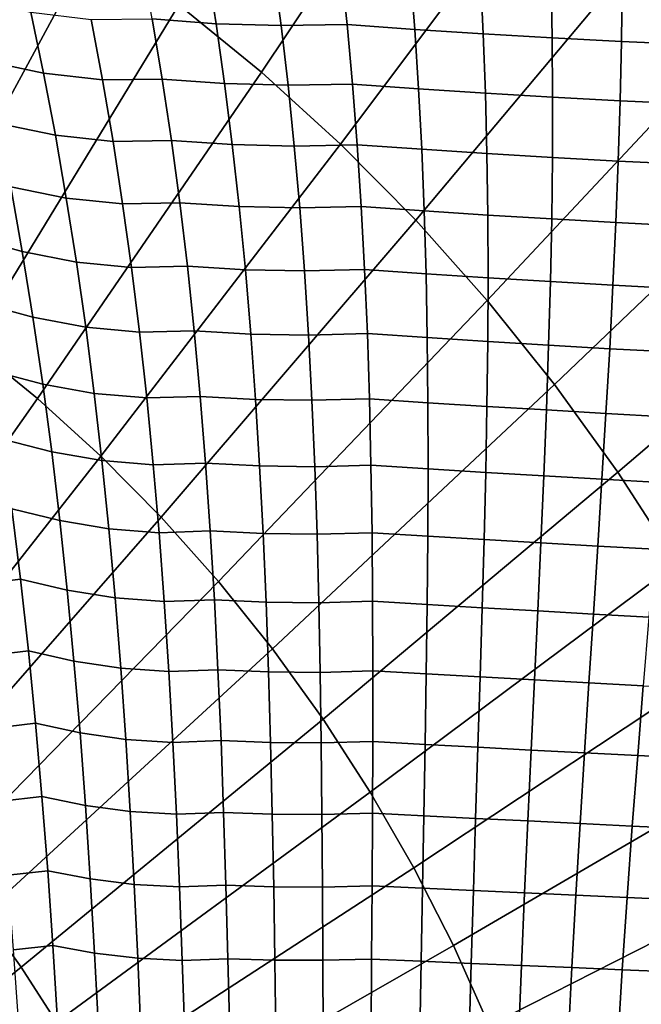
# Model space of a CAD drawing. Header units: metres. Extents: x -248 to 28, y -28 to 28.
# Tile 77 of 256: x -203.26 to -200.54, y 3.11 to 7.43. Entities that reach past the tile are written whole.
import ezdxf

# ---------------------------------------------------------------- set-up
doc = ezdxf.new("R2010")
doc.units = ezdxf.units.M
doc.layers.add('solid_10_061_053_XXX', color=7, linetype='CONTINUOUS')

msp = doc.modelspace()

# ---------------------------------------------------------------- linework, layer by layer
at = {"layer": 'solid_10_061_053_XXX'}
for points in [[(-201.25235, 8.6207, 184.356949), (-201.685303, 8.974238, 184.514542), (-202.565186, 7.494952, 185.239456), (-202.203598, 7.19969, 185.107849)], [(-200.837372, 8.243533, 184.205917), (-201.25235, 8.6207, 184.356949), (-202.203598, 7.19969, 185.107849), (-201.85704, 6.884695, 184.981705)], [(-200.441513, 7.843772, 184.061844), (-200.837372, 8.243533, 184.205917), (-201.85704, 6.884695, 184.981705), (-201.526428, 6.550828, 184.861374)], [(-202.940796, 7.769671, 185.37616), (-203.329407, 8.023093, 185.517609), (-204.087982, 6.428374, 186.125412), (-203.776627, 6.225323, 186.012085)], [(-200.065857, 7.422511, 183.92511), (-200.441513, 7.843772, 184.061844), (-201.526428, 6.550828, 184.861374), (-201.212692, 6.199007, 184.747192)], [(-202.565186, 7.494952, 185.239456), (-202.940796, 7.769671, 185.37616), (-203.776627, 6.225323, 186.012085), (-203.475662, 6.005209, 185.902557)], [(-202.443161, 7.670738, 134.71489), (-202.402237, 7.412835, 134.593155), (-202.682205, 7.434193, 134.480942), (-202.729797, 7.69371, 134.599091)], [(-202.151627, 7.661326, 134.819763), (-202.117386, 7.404487, 134.694412), (-202.402237, 7.412835, 134.593155), (-202.443161, 7.670738, 134.71489)], [(-201.85524, 7.665713, 134.91394), (-201.827713, 7.409393, 134.784912), (-202.117386, 7.404487, 134.694412), (-202.151627, 7.661326, 134.819763)], [(-201.550461, 7.643354, 134.976074), (-201.53035, 7.38788, 134.844727), (-201.827713, 7.409393, 134.784912), (-201.85524, 7.665713, 134.91394)], [(-201.242432, 7.62319, 135.020416), (-201.229904, 7.368249, 134.887131), (-201.53035, 7.38788, 134.844727), (-201.550461, 7.643354, 134.976074)], [(-200.93222, 7.605291, 135.046814), (-200.927353, 7.350567, 134.912003), (-201.229904, 7.368249, 134.887131), (-201.242432, 7.62319, 135.020416)], [(-200.620865, 7.589717, 135.055161), (-200.623779, 7.334896, 134.919235), (-200.927353, 7.350567, 134.912003), (-200.93222, 7.605291, 135.046814)], [(-200.309433, 7.576522, 135.045425), (-200.32019, 7.321287, 134.908813), (-200.623779, 7.334896, 134.919235), (-200.620865, 7.589717, 135.055161)], [(-203.159653, 7.195852, 134.094803), (-203.415924, 7.250672, 133.952515), (-203.478302, 7.521182, 134.055771), (-203.215469, 7.463246, 134.201614)], [(-202.203598, 7.19969, 185.107849), (-202.565186, 7.494952, 185.239456), (-203.475662, 6.005209, 185.902557), (-203.185959, 5.768635, 185.797104)], [(-202.900299, 7.166492, 134.231232), (-203.159653, 7.195852, 134.094803), (-203.215469, 7.463246, 134.201614), (-202.949905, 7.431695, 134.341904)], [(-202.682205, 7.434193, 134.480942), (-202.638351, 7.170112, 134.365799), (-202.900299, 7.166492, 134.231232), (-202.949905, 7.431695, 134.341904)], [(-202.402237, 7.412835, 134.593155), (-202.364944, 7.150258, 134.474594), (-202.638351, 7.170112, 134.365799), (-202.682205, 7.434193, 134.480942)], [(-202.117386, 7.404487, 134.694412), (-202.086655, 7.142873, 134.572433), (-202.364944, 7.150258, 134.474594), (-202.402237, 7.412835, 134.593155)], [(-201.827713, 7.409393, 134.784912), (-201.803574, 7.148202, 134.659454), (-202.086655, 7.142873, 134.572433), (-202.117386, 7.404487, 134.694412)], [(-201.53035, 7.38788, 134.844727), (-201.513489, 7.127498, 134.717102), (-201.803574, 7.148202, 134.659454), (-201.827713, 7.409393, 134.784912)], [(-201.229904, 7.368249, 134.887131), (-201.220428, 7.108386, 134.757751), (-201.513489, 7.127498, 134.717102), (-201.53035, 7.38788, 134.844727)], [(-199.711441, 6.980906, 183.796112), (-200.065857, 7.422511, 183.92511), (-201.212692, 6.199007, 184.747192), (-200.916702, 5.830194, 184.63945)], [(-200.927353, 7.350567, 134.912003), (-200.9254, 7.090932, 134.781265), (-201.220428, 7.108386, 134.757751), (-201.229904, 7.368249, 134.887131)], [(-200.623779, 7.334896, 134.919235), (-200.62941, 7.075196, 134.787552), (-200.9254, 7.090932, 134.781265), (-200.927353, 7.350567, 134.912003)], [(-200.32019, 7.321287, 134.908813), (-200.33345, 7.06123, 134.776596), (-200.62941, 7.075196, 134.787552), (-200.623779, 7.334896, 134.919235)], [(-203.107712, 6.924078, 133.990738), (-203.357574, 6.975915, 133.851837), (-203.415924, 7.250672, 133.952515), (-203.159653, 7.195852, 134.094803)], [(-201.85704, 6.884695, 184.981705), (-202.203598, 7.19969, 185.107849), (-203.185959, 5.768635, 185.797104), (-202.908264, 5.51625, 185.69603)], [(-202.854446, 6.896778, 134.123505), (-203.107712, 6.924078, 133.990738), (-203.159653, 7.195852, 134.094803), (-202.900299, 7.166492, 134.231232)], [(-202.638351, 7.170112, 134.365799), (-202.598175, 6.901371, 134.253799), (-202.854446, 6.896778, 134.123505), (-202.900299, 7.166492, 134.231232)], [(-202.364944, 7.150258, 134.474594), (-202.331192, 6.882922, 134.359375), (-202.598175, 6.901371, 134.253799), (-202.638351, 7.170112, 134.365799)], [(-202.086655, 7.142873, 134.572433), (-202.059341, 6.87641, 134.453964), (-202.331192, 6.882922, 134.359375), (-202.364944, 7.150258, 134.474594)], [(-201.803574, 7.148202, 134.659454), (-201.782745, 6.882077, 134.537704), (-202.059341, 6.87641, 134.453964), (-202.086655, 7.142873, 134.572433)], [(-201.513489, 7.127498, 134.717102), (-201.499756, 6.862157, 134.593369), (-201.782745, 6.882077, 134.537704), (-201.803574, 7.148202, 134.659454)], [(-201.220428, 7.108386, 134.757751), (-201.213898, 6.843565, 134.632416), (-201.499756, 6.862157, 134.593369), (-201.513489, 7.127498, 134.717102)], [(-200.9254, 7.090932, 134.781265), (-200.926178, 6.826363, 134.654739), (-201.213898, 6.843565, 134.632416), (-201.220428, 7.108386, 134.757751)], [(-200.62941, 7.075196, 134.787552), (-200.637558, 6.81061, 134.660233), (-200.926178, 6.826363, 134.654739), (-200.9254, 7.090932, 134.781265)], [(-200.33345, 7.06123, 134.776596), (-200.34903, 6.79636, 134.648911), (-200.637558, 6.81061, 134.660233), (-200.62941, 7.075196, 134.787552)], [(-203.059601, 6.647836, 133.889542), (-203.303192, 6.696809, 133.753845), (-203.357574, 6.975915, 133.851837), (-203.107712, 6.924078, 133.990738)], [(-199.379227, 6.520166, 183.675201), (-199.711441, 6.980906, 183.796112), (-200.916702, 5.830194, 184.63945), (-200.639236, 5.445402, 184.538467)], [(-202.812286, 6.622473, 134.018845), (-203.059601, 6.647836, 133.889542), (-203.107712, 6.924078, 133.990738), (-202.854446, 6.896778, 134.123505)], [(-201.526428, 6.550828, 184.861374), (-201.85704, 6.884695, 184.981705), (-202.908264, 5.51625, 185.69603), (-202.643372, 5.248745, 185.599625)], [(-202.598175, 6.901371, 134.253799), (-202.5616, 6.627898, 134.14505), (-202.812286, 6.622473, 134.018845), (-202.854446, 6.896778, 134.123505)], [(-202.331192, 6.882922, 134.359375), (-202.300888, 6.610767, 134.247589), (-202.5616, 6.627898, 134.14505), (-202.598175, 6.901371, 134.253799)], [(-202.059341, 6.87641, 134.453964), (-202.035324, 6.605045, 134.339142), (-202.300888, 6.610767, 134.247589), (-202.331192, 6.882922, 134.359375)], [(-201.782745, 6.882077, 134.537704), (-201.765076, 6.610974, 134.4198), (-202.035324, 6.605045, 134.339142), (-202.059341, 6.87641, 134.453964)], [(-201.499756, 6.862157, 134.593369), (-201.488998, 6.591827, 134.473648), (-201.765076, 6.610974, 134.4198), (-201.782745, 6.882077, 134.537704)], [(-201.213898, 6.843565, 134.632416), (-201.210159, 6.573767, 134.511276), (-201.488998, 6.591827, 134.473648), (-201.499756, 6.862157, 134.593369)], [(-200.926178, 6.826363, 134.654739), (-200.929535, 6.556853, 134.532547), (-201.210159, 6.573767, 134.511276), (-201.213898, 6.843565, 134.632416)], [(-200.637558, 6.81061, 134.660233), (-200.648071, 6.541144, 134.537415), (-200.929535, 6.556853, 134.532547), (-200.926178, 6.826363, 134.654739)], [(-200.34903, 6.79636, 134.648911), (-200.366745, 6.526695, 134.525864), (-200.648071, 6.541144, 134.537415), (-200.637558, 6.81061, 134.660233)], [(-203.252716, 6.413267, 133.658691), (-203.485977, 6.47872, 133.517776), (-203.542831, 6.765873, 133.610016), (-203.303192, 6.696809, 133.753845)], [(-203.015228, 6.367052, 133.791367), (-203.252716, 6.413267, 133.658691), (-203.303192, 6.696809, 133.753845), (-203.059601, 6.647836, 133.889542)], [(-202.773712, 6.343513, 133.917374), (-203.015228, 6.367052, 133.791367), (-203.059601, 6.647836, 133.889542), (-202.812286, 6.622473, 134.018845)], [(-202.5616, 6.627898, 134.14505), (-202.528488, 6.349637, 134.039734), (-202.773712, 6.343513, 133.917374), (-202.812286, 6.622473, 134.018845)], [(-202.300888, 6.610767, 134.247589), (-202.273911, 6.333746, 134.13942), (-202.528488, 6.349637, 134.039734), (-202.5616, 6.627898, 134.14505)], [(-202.035324, 6.605045, 134.339142), (-202.014481, 6.328743, 134.228119), (-202.273911, 6.333746, 134.13942), (-202.300888, 6.610767, 134.247589)], [(-201.765076, 6.610974, 134.4198), (-201.750427, 6.334867, 134.305893), (-202.014481, 6.328743, 134.228119), (-202.035324, 6.605045, 134.339142)], [(-201.488998, 6.591827, 134.473648), (-201.481049, 6.316492, 134.358078), (-201.750427, 6.334867, 134.305893), (-201.765076, 6.610974, 134.4198)], [(-201.210159, 6.573767, 134.511276), (-201.209015, 6.298986, 134.39444), (-201.481049, 6.316492, 134.358078), (-201.488998, 6.591827, 134.473648)], [(-200.929535, 6.556853, 134.532547), (-200.935257, 6.282409, 134.414841), (-201.209015, 6.298986, 134.39444), (-201.210159, 6.573767, 134.511276)], [(-201.212692, 6.199007, 184.747192), (-201.526428, 6.550828, 184.861374), (-202.643372, 5.248745, 185.599625), (-202.391998, 4.966854, 185.508133)], [(-200.648071, 6.541144, 134.537415), (-200.660721, 6.266818, 134.41922), (-200.935257, 6.282409, 134.414841), (-200.929535, 6.556853, 134.532547)], [(-200.366745, 6.526695, 134.525864), (-200.386353, 6.252264, 134.407562), (-200.660721, 6.266818, 134.41922), (-200.648071, 6.541144, 134.537415)], [(-203.206055, 6.125226, 133.566498), (-203.433151, 6.187164, 133.428314), (-203.485977, 6.47872, 133.517776), (-203.252716, 6.413267, 133.658691)], [(-199.070129, 6.041555, 183.562698), (-199.379227, 6.520166, 183.675201), (-200.639236, 5.445402, 184.538467), (-200.381088, 5.045683, 184.444504)], [(-202.974487, 6.081673, 133.69635), (-203.206055, 6.125226, 133.566498), (-203.252716, 6.413267, 133.658691), (-203.015228, 6.367052, 133.791367)], [(-202.738632, 6.059856, 133.819275), (-202.974487, 6.081673, 133.69635), (-203.015228, 6.367052, 133.791367), (-202.773712, 6.343513, 133.917374)], [(-202.528488, 6.349637, 134.039734), (-202.498749, 6.066552, 133.937973), (-202.738632, 6.059856, 133.819275), (-202.773712, 6.343513, 133.917374)], [(-202.273911, 6.333746, 134.13942), (-202.250107, 6.051833, 134.035004), (-202.498749, 6.066552, 133.937973), (-202.528488, 6.349637, 134.039734)], [(-202.014481, 6.328743, 134.228119), (-201.996643, 6.047487, 134.121048), (-202.250107, 6.051833, 134.035004), (-202.273911, 6.333746, 134.13942)], [(-201.750427, 6.334867, 134.305893), (-201.738617, 6.053745, 134.196121), (-201.996643, 6.047487, 134.121048), (-202.014481, 6.328743, 134.228119)], [(-201.481049, 6.316492, 134.358078), (-201.475708, 6.036152, 134.246826), (-201.738617, 6.053745, 134.196121), (-201.750427, 6.334867, 134.305893)], [(-201.209015, 6.298986, 134.39444), (-201.210251, 6.019235, 134.282074), (-201.475708, 6.036152, 134.246826), (-201.481049, 6.316492, 134.358078)], [(-200.935257, 6.282409, 134.414841), (-200.94313, 6.003053, 134.301743), (-201.210251, 6.019235, 134.282074), (-201.209015, 6.298986, 134.39444)], [(-200.660721, 6.266818, 134.41922), (-200.675262, 5.987659, 134.305771), (-200.94313, 6.003053, 134.301743), (-200.935257, 6.282409, 134.414841)], [(-200.386353, 6.252264, 134.407562), (-200.407578, 5.973108, 134.294128), (-200.675262, 5.987659, 134.305771), (-200.660721, 6.266818, 134.41922)], [(-203.163147, 5.832653, 133.477417), (-203.384277, 5.89116, 133.341766), (-203.433151, 6.187164, 133.428314), (-203.206055, 6.125226, 133.566498)], [(-200.916702, 5.830194, 184.63945), (-201.212692, 6.199007, 184.747192), (-202.391998, 4.966854, 185.508133), (-202.154846, 4.671349, 185.421814)], [(-202.937286, 5.79168, 133.604645), (-203.163147, 5.832653, 133.477417), (-203.206055, 6.125226, 133.566498), (-202.974487, 6.081673, 133.69635)], [(-202.706894, 5.771491, 133.724655), (-202.937286, 5.79168, 133.604645), (-202.974487, 6.081673, 133.69635), (-202.738632, 6.059856, 133.819275)], [(-202.498749, 6.066552, 133.937973), (-202.472214, 5.778637, 133.839935), (-202.706894, 5.771491, 133.724655), (-202.738632, 6.059856, 133.819275)], [(-202.250107, 6.051833, 134.035004), (-202.229309, 5.765028, 133.934494), (-202.472214, 5.778637, 133.839935), (-202.498749, 6.066552, 133.937973)], [(-201.996643, 6.047487, 134.121048), (-201.981644, 5.761282, 134.018051), (-202.229309, 5.765028, 133.934494), (-202.250107, 6.051833, 134.035004)], [(-201.738617, 6.053745, 134.196121), (-201.729462, 5.767622, 134.090637), (-201.981644, 5.761282, 134.018051), (-201.996643, 6.047487, 134.121048)], [(-201.475708, 6.036152, 134.246826), (-201.472794, 5.750828, 134.140015), (-201.729462, 5.767622, 134.090637), (-201.738617, 6.053745, 134.196121)], [(-203.185959, 5.768635, 185.797104), (-203.475662, 6.005209, 185.902557), (-204.415466, 4.507088, 186.502899), (-204.198013, 4.329532, 186.423767)], [(-201.210251, 6.019235, 134.282074), (-201.213638, 5.734543, 134.174301), (-201.472794, 5.750828, 134.140015), (-201.475708, 6.036152, 134.246826)], [(-200.94313, 6.003053, 134.301743), (-200.952896, 5.718821, 134.193375), (-201.213638, 5.734543, 134.174301), (-201.210251, 6.019235, 134.282074)], [(-200.675262, 5.987659, 134.305771), (-200.691452, 5.703716, 134.197159), (-200.952896, 5.718821, 134.193375), (-200.94313, 6.003053, 134.301743)], [(-200.407578, 5.973108, 134.294128), (-200.430191, 5.689281, 134.185654), (-200.691452, 5.703716, 134.197159), (-200.675262, 5.987659, 134.305771)], [(-203.123825, 5.535553, 133.391617), (-203.339233, 5.590697, 133.258316), (-203.384277, 5.89116, 133.341766), (-203.163147, 5.832653, 133.477417)], [(-202.903458, 5.497088, 133.516403), (-203.123825, 5.535553, 133.391617), (-203.163147, 5.832653, 133.477417), (-202.937286, 5.79168, 133.604645)], [(-200.639236, 5.445402, 184.538467), (-200.916702, 5.830194, 184.63945), (-202.154846, 4.671349, 185.421814), (-201.932541, 4.36304, 185.340897)], [(-202.678345, 5.478441, 133.633728), (-202.903458, 5.497088, 133.516403), (-202.937286, 5.79168, 133.604645), (-202.706894, 5.771491, 133.724655)], [(-202.908264, 5.51625, 185.69603), (-203.185959, 5.768635, 185.797104), (-204.198013, 4.329532, 186.423767), (-203.989609, 4.14011, 186.347916)], [(-202.472214, 5.778637, 133.839935), (-202.448715, 5.485921, 133.745773), (-202.678345, 5.478441, 133.633728), (-202.706894, 5.771491, 133.724655)], [(-202.229309, 5.765028, 133.934494), (-202.211334, 5.473369, 133.838043), (-202.448715, 5.485921, 133.745773), (-202.472214, 5.778637, 133.839935)], [(-201.981644, 5.761282, 134.018051), (-201.969238, 5.470171, 133.919327), (-202.211334, 5.473369, 133.838043), (-202.229309, 5.765028, 133.934494)], [(-201.729462, 5.767622, 134.090637), (-201.722702, 5.476545, 133.989594), (-201.969238, 5.470171, 133.919327), (-201.981644, 5.761282, 134.018051)], [(-201.472794, 5.750828, 134.140015), (-201.472031, 5.460576, 134.037796), (-201.722702, 5.476545, 133.989594), (-201.729462, 5.767622, 134.090637)], [(-201.213638, 5.734543, 134.174301), (-201.218933, 5.44497, 134.071259), (-201.472031, 5.460576, 134.037796), (-201.472794, 5.750828, 134.140015)], [(-200.952896, 5.718821, 134.193375), (-200.964294, 5.429781, 134.089844), (-201.218933, 5.44497, 134.071259), (-201.213638, 5.734543, 134.174301)], [(-200.691452, 5.703716, 134.197159), (-200.708969, 5.415061, 134.093521), (-200.964294, 5.429781, 134.089844), (-200.952896, 5.718821, 134.193375)], [(-200.430191, 5.689281, 134.185654), (-200.453857, 5.400859, 134.082245), (-200.708969, 5.415061, 134.093521), (-200.691452, 5.703716, 134.197159)], [(-203.087967, 5.233953, 133.30925), (-203.297897, 5.285792, 133.178101), (-203.339233, 5.590697, 133.258316), (-203.123825, 5.535553, 133.391617)], [(-202.872864, 5.197932, 133.431793), (-203.087967, 5.233953, 133.30925), (-203.123825, 5.535553, 133.391617), (-202.903458, 5.497088, 133.516403)], [(-202.643372, 5.248745, 185.599625), (-202.908264, 5.51625, 185.69603), (-203.989609, 4.14011, 186.347916), (-203.790802, 3.939339, 186.275543)], [(-202.652802, 5.180748, 133.546631), (-202.872864, 5.197932, 133.431793), (-202.903458, 5.497088, 133.516403), (-202.678345, 5.478441, 133.633728)], [(-202.448715, 5.485921, 133.745773), (-202.42804, 5.18845, 133.655655), (-202.652802, 5.180748, 133.546631), (-202.678345, 5.478441, 133.633728)], [(-202.211334, 5.473369, 133.838043), (-202.195969, 5.176908, 133.745819), (-202.42804, 5.18845, 133.655655), (-202.448715, 5.485921, 133.745773)], [(-201.969238, 5.470171, 133.919327), (-201.959229, 5.174215, 133.825012), (-202.195969, 5.176908, 133.745819), (-202.211334, 5.473369, 133.838043)], [(-201.722702, 5.476545, 133.989594), (-201.718109, 5.18058, 133.893143), (-201.959229, 5.174215, 133.825012), (-201.969238, 5.470171, 133.919327)], [(-200.381088, 5.045683, 184.444504), (-200.639236, 5.445402, 184.538467), (-201.932541, 4.36304, 185.340897), (-201.725693, 4.042772, 185.26561)], [(-201.472031, 5.460576, 134.037796), (-201.473145, 5.165465, 133.940308), (-201.718109, 5.18058, 133.893143), (-201.722702, 5.476545, 133.989594)], [(-201.218933, 5.44497, 134.071259), (-201.225845, 5.150592, 133.973068), (-201.473145, 5.165465, 133.940308), (-201.472031, 5.460576, 134.037796)], [(-200.964294, 5.429781, 134.089844), (-200.97702, 5.136013, 133.991302), (-201.225845, 5.150592, 133.973068), (-201.218933, 5.44497, 134.071259)], [(-200.708969, 5.415061, 134.093521), (-200.727524, 5.121776, 133.994949), (-200.97702, 5.136013, 133.991302), (-200.964294, 5.429781, 134.089844)], [(-200.453857, 5.400859, 134.082245), (-200.478241, 5.107931, 133.983994), (-200.727524, 5.121776, 133.994949), (-200.708969, 5.415061, 134.093521)], [(-203.297897, 5.285792, 133.178101), (-203.260147, 4.976502, 133.101318), (-203.448227, 4.953099, 132.94342), (-203.489594, 5.261986, 133.015976)], [(-203.05542, 4.927922, 133.230515), (-203.260147, 4.976502, 133.101318), (-203.297897, 5.285792, 133.178101), (-203.087967, 5.233953, 133.30925)], [(-202.391998, 4.966854, 185.508133), (-202.643372, 5.248745, 185.599625), (-203.790802, 3.939339, 186.275543), (-203.602142, 3.727771, 186.206879)], [(-202.845306, 4.894293, 133.350998), (-203.05542, 4.927922, 133.230515), (-203.087967, 5.233953, 133.30925), (-202.872864, 5.197932, 133.431793)], [(-202.630096, 4.878499, 133.463531), (-202.845306, 4.894293, 133.350998), (-202.872864, 5.197932, 133.431793), (-202.652802, 5.180748, 133.546631)], [(-202.42804, 5.18845, 133.655655), (-202.409988, 4.886315, 133.569748), (-202.630096, 4.878499, 133.463531), (-202.652802, 5.180748, 133.546631)], [(-202.195969, 5.176908, 133.745819), (-202.182983, 4.87574, 133.658005), (-202.409988, 4.886315, 133.569748), (-202.42804, 5.18845, 133.655655)], [(-201.959229, 5.174215, 133.825012), (-201.95134, 4.87351, 133.73526), (-202.182983, 4.87574, 133.658005), (-202.195969, 5.176908, 133.745819)], [(-201.718109, 5.18058, 133.893143), (-201.715424, 4.879823, 133.801437), (-201.95134, 4.87351, 133.73526), (-201.959229, 5.174215, 133.825012)], [(-201.473145, 5.165465, 133.940308), (-201.475891, 4.865597, 133.847717), (-201.715424, 4.879823, 133.801437), (-201.718109, 5.18058, 133.893143)], [(-201.225845, 5.150592, 133.973068), (-201.234055, 4.851514, 133.879898), (-201.475891, 4.865597, 133.847717), (-201.473145, 5.165465, 133.940308)], [(-200.97702, 5.136013, 133.991302), (-200.990753, 4.837623, 133.897873), (-201.234055, 4.851514, 133.879898), (-201.225845, 5.150592, 133.973068)], [(-200.727524, 5.121776, 133.994949), (-200.746796, 4.823971, 133.901581), (-200.990753, 4.837623, 133.897873), (-200.97702, 5.136013, 133.991302)], [(-200.478241, 5.107931, 133.983994), (-200.503021, 4.810605, 133.891006), (-200.746796, 4.823971, 133.901581), (-200.727524, 5.121776, 133.994949)], [(-200.14296, 4.632135, 184.357834), (-200.381088, 5.045683, 184.444504), (-201.725693, 4.042772, 185.26561), (-201.534882, 3.711423, 185.196167)], [(-202.154846, 4.671349, 185.421814), (-202.391998, 4.966854, 185.508133), (-203.602142, 3.727771, 186.206879), (-203.424133, 3.505986, 186.14209)], [(-203.260147, 4.976502, 133.101318), (-203.225784, 4.662951, 133.028168), (-203.41037, 4.640168, 132.874237), (-203.448227, 4.953099, 132.94342)], [(-203.02597, 4.617596, 133.155594), (-203.225784, 4.662951, 133.028168), (-203.260147, 4.976502, 133.101318), (-203.05542, 4.927922, 133.230515)], [(-202.820602, 4.586312, 133.2742), (-203.02597, 4.617596, 133.155594), (-203.05542, 4.927922, 133.230515), (-202.845306, 4.894293, 133.350998)], [(-202.609955, 4.571842, 133.384613), (-202.820602, 4.586312, 133.2742), (-202.845306, 4.894293, 133.350998), (-202.630096, 4.878499, 133.463531)], [(-202.409988, 4.886315, 133.569748), (-202.394318, 4.579666, 133.488251), (-202.609955, 4.571842, 133.384613), (-202.630096, 4.878499, 133.463531)], [(-202.182983, 4.87574, 133.658005), (-202.172119, 4.570018, 133.574738), (-202.394318, 4.579666, 133.488251), (-202.409988, 4.886315, 133.569748)], [(-201.715424, 4.879823, 133.801437), (-201.714325, 4.574433, 133.71463), (-201.945312, 4.568212, 133.650238), (-201.95134, 4.87351, 133.73526)], [(-201.475891, 4.865597, 133.847717), (-201.479935, 4.561129, 133.760132), (-201.714325, 4.574433, 133.71463), (-201.715424, 4.879823, 133.801437)], [(-201.95134, 4.87351, 133.73526), (-201.945312, 4.568212, 133.650238), (-202.172119, 4.570018, 133.574738), (-202.182983, 4.87574, 133.658005)], [(-201.234055, 4.851514, 133.879898), (-201.243271, 4.547892, 133.79184), (-201.479935, 4.561129, 133.760132), (-201.475891, 4.865597, 133.847717)], [(-200.990753, 4.837623, 133.897873), (-201.005157, 4.534767, 133.809647), (-201.243271, 4.547892, 133.79184), (-201.234055, 4.851514, 133.879898)], [(-200.746796, 4.823971, 133.901581), (-200.766403, 4.521799, 133.813477), (-201.005157, 4.534767, 133.809647), (-200.990753, 4.837623, 133.897873)], [(-200.503021, 4.810605, 133.891006), (-200.527817, 4.509032, 133.803345), (-200.766403, 4.521799, 133.813477), (-200.746796, 4.823971, 133.901581)], [(-201.932541, 4.36304, 185.340897), (-202.154846, 4.671349, 185.421814), (-203.424133, 3.505986, 186.14209), (-203.257294, 3.274591, 186.08136)], [(-203.225784, 4.662951, 133.028168), (-203.194641, 4.345272, 132.958832), (-203.375885, 4.323314, 132.808594), (-203.41037, 4.640168, 132.874237)], [(-202.999435, 4.303112, 133.084671), (-203.194641, 4.345272, 132.958832), (-203.225784, 4.662951, 133.028168), (-203.02597, 4.617596, 133.155594)], [(-199.925476, 4.205891, 184.278671), (-200.14296, 4.632135, 184.357834), (-201.534882, 3.711423, 185.196167), (-201.360641, 3.369902, 185.132751)], [(-202.798523, 4.274131, 133.201584), (-202.999435, 4.303112, 133.084671), (-203.02597, 4.617596, 133.155594), (-202.820602, 4.586312, 133.2742)], [(-202.592209, 4.260922, 133.310074), (-202.798523, 4.274131, 133.201584), (-202.820602, 4.586312, 133.2742), (-202.609955, 4.571842, 133.384613)], [(-202.394318, 4.579666, 133.488251), (-202.380768, 4.268657, 133.411316), (-202.592209, 4.260922, 133.310074), (-202.609955, 4.571842, 133.384613)], [(-202.172119, 4.570018, 133.574738), (-202.163086, 4.259901, 133.496216), (-202.380768, 4.268657, 133.411316), (-202.394318, 4.579666, 133.488251)], [(-201.945312, 4.568212, 133.650238), (-201.940857, 4.258482, 133.570114), (-202.163086, 4.259901, 133.496216), (-202.172119, 4.570018, 133.574738)], [(-201.714325, 4.574433, 133.71463), (-201.714523, 4.264575, 133.632904), (-201.940857, 4.258482, 133.570114), (-201.945312, 4.568212, 133.650238)], [(-201.479935, 4.561129, 133.760132), (-201.48494, 4.252228, 133.677719), (-201.714523, 4.264575, 133.632904), (-201.714325, 4.574433, 133.71463)], [(-201.243271, 4.547892, 133.79184), (-201.253143, 4.239892, 133.709045), (-201.48494, 4.252228, 133.677719), (-201.479935, 4.561129, 133.760132)], [(-201.005157, 4.534767, 133.809647), (-201.019897, 4.227608, 133.726746), (-201.253143, 4.239892, 133.709045), (-201.243271, 4.547892, 133.79184)], [(-200.766403, 4.521799, 133.813477), (-200.785995, 4.21542, 133.730774), (-201.019897, 4.227608, 133.726746), (-201.005157, 4.534767, 133.809647)], [(-200.527817, 4.509032, 133.803345), (-200.552277, 4.203367, 133.721115), (-200.785995, 4.21542, 133.730774), (-200.766403, 4.521799, 133.813477)], [(-200.290222, 4.496509, 133.779266), (-200.319504, 4.191493, 133.6978), (-200.552277, 4.203367, 133.721115), (-200.527817, 4.509032, 133.803345)], [(-201.725693, 4.042772, 185.26561), (-201.932541, 4.36304, 185.340897), (-203.257294, 3.274591, 186.08136), (-203.102051, 3.03422, 186.024872)], [(-203.194641, 4.345272, 132.958832), (-203.166519, 4.023657, 132.893524), (-203.34462, 4.002729, 132.746704), (-203.375885, 4.323314, 132.808594)], [(-202.975616, 3.984675, 133.017944), (-203.166519, 4.023657, 132.893524), (-203.194641, 4.345272, 132.958832), (-202.999435, 4.303112, 133.084671)], [(-202.778854, 3.957967, 133.133347), (-202.975616, 3.984675, 133.017944), (-202.999435, 4.303112, 133.084671), (-202.798523, 4.274131, 133.201584)], [(-202.576584, 3.945964, 133.240082), (-202.778854, 3.957967, 133.133347), (-202.798523, 4.274131, 133.201584), (-202.592209, 4.260922, 133.310074)], [(-202.380768, 4.268657, 133.411316), (-202.36911, 3.953508, 133.339142), (-202.576584, 3.945964, 133.240082), (-202.592209, 4.260922, 133.310074)], [(-202.163086, 4.259901, 133.496216), (-202.15564, 3.945609, 133.422607), (-202.36911, 3.953508, 133.339142), (-202.380768, 4.268657, 133.411316)], [(-201.940857, 4.258482, 133.570114), (-201.937698, 3.944539, 133.495056), (-202.15564, 3.945609, 133.422607), (-202.163086, 4.259901, 133.496216)], [(-201.714523, 4.264575, 133.632904), (-201.715714, 3.950463, 133.556366), (-201.937698, 3.944539, 133.495056), (-201.940857, 4.258482, 133.570114)], [(-201.48494, 4.252228, 133.677719), (-201.490616, 3.939106, 133.600632), (-201.715714, 3.950463, 133.556366), (-201.714523, 4.264575, 133.632904)], [(-201.253143, 4.239892, 133.709045), (-201.263321, 3.927723, 133.631638), (-201.490616, 3.939106, 133.600632), (-201.48494, 4.252228, 133.677719)], [(-201.019897, 4.227608, 133.726746), (-201.034607, 3.916353, 133.649307), (-201.263321, 3.927723, 133.631638), (-201.253143, 4.239892, 133.709045)], [(-199.729263, 3.768118, 184.20726), (-199.925476, 4.205891, 184.278671), (-201.360641, 3.369902, 185.132751), (-201.20343, 3.019144, 185.075531)], [(-200.785995, 4.21542, 133.730774), (-200.805237, 3.905034, 133.653564), (-201.034607, 3.916353, 133.649307), (-201.019897, 4.227608, 133.726746)], [(-200.552277, 4.203367, 133.721115), (-200.576004, 3.893805, 133.644394), (-200.805237, 3.905034, 133.653564), (-200.785995, 4.21542, 133.730774)], [(-200.319504, 4.191493, 133.6978), (-200.347702, 3.882704, 133.621826), (-200.576004, 3.893805, 133.644394), (-200.552277, 4.203367, 133.721115)], [(-203.166519, 4.023657, 132.893524), (-203.141235, 3.698382, 132.832443), (-203.31636, 3.678673, 132.688766), (-203.34462, 4.002729, 132.746704)], [(-202.954285, 3.662565, 132.955612), (-203.141235, 3.698382, 132.832443), (-203.166519, 4.023657, 132.893524), (-202.975616, 3.984675, 133.017944)], [(-201.534882, 3.711423, 185.196167), (-201.725693, 4.042772, 185.26561), (-203.102051, 3.03422, 186.024872), (-202.958847, 2.785533, 185.972748)], [(-202.761368, 3.638101, 133.069656), (-202.954285, 3.662565, 132.955612), (-202.975616, 3.984675, 133.017944), (-202.778854, 3.957967, 133.133347)], [(-202.562836, 3.627249, 133.174835), (-202.761368, 3.638101, 133.069656), (-202.778854, 3.957967, 133.133347), (-202.576584, 3.945964, 133.240082)], [(-202.36911, 3.953508, 133.339142), (-202.359039, 3.634509, 133.271881), (-202.562836, 3.627249, 133.174835), (-202.576584, 3.945964, 133.240082)], [(-202.15564, 3.945609, 133.422607), (-202.14949, 3.627434, 133.354065), (-202.359039, 3.634509, 133.271881), (-202.36911, 3.953508, 133.339142)], [(-201.937698, 3.944539, 133.495056), (-201.935516, 3.626677, 133.425217), (-202.14949, 3.627434, 133.354065), (-202.15564, 3.945609, 133.422607)], [(-201.715714, 3.950463, 133.556366), (-201.71759, 3.632389, 133.485199), (-201.935516, 3.626677, 133.425217), (-201.937698, 3.944539, 133.495056)], [(-201.490616, 3.939106, 133.600632), (-201.496628, 3.622051, 133.528976), (-201.71759, 3.632389, 133.485199), (-201.715714, 3.950463, 133.556366)], [(-201.263321, 3.927723, 133.631638), (-201.273499, 3.611667, 133.559753), (-201.496628, 3.622051, 133.528976), (-201.490616, 3.939106, 133.600632)], [(-201.034607, 3.916353, 133.649307), (-201.048935, 3.601272, 133.577423), (-201.273499, 3.611667, 133.559753), (-201.263321, 3.927723, 133.631638)], [(-200.805237, 3.905034, 133.653564), (-200.823746, 3.590903, 133.58194), (-201.048935, 3.601272, 133.577423), (-201.034607, 3.916353, 133.649307)], [(-200.576004, 3.893805, 133.644394), (-200.598648, 3.580593, 133.573257), (-200.823746, 3.590903, 133.58194), (-200.805237, 3.905034, 133.653564)], [(-200.347702, 3.882704, 133.621826), (-200.374466, 3.57038, 133.551437), (-200.598648, 3.580593, 133.573257), (-200.576004, 3.893805, 133.644394)], [(-199.554855, 3.320018, 184.143784), (-199.729263, 3.768118, 184.20726), (-201.20343, 3.019144, 185.075531), (-201.063675, 2.66011, 185.024658)], [(-203.141235, 3.698382, 132.832443), (-203.118576, 3.369704, 132.775803), (-203.290955, 3.351389, 132.634995), (-203.31636, 3.678673, 132.688766)], [(-202.935257, 3.337043, 132.897888), (-203.118576, 3.369704, 132.775803), (-203.141235, 3.698382, 132.832443), (-202.954285, 3.662565, 132.955612)], [(-201.360641, 3.369902, 185.132751), (-201.534882, 3.711423, 185.196167), (-202.958847, 2.785533, 185.972748), (-202.828064, 2.529212, 185.92514)], [(-202.745834, 3.314797, 133.010727), (-202.935257, 3.337043, 132.897888), (-202.954285, 3.662565, 132.955612), (-202.761368, 3.638101, 133.069656)], [(-202.550735, 3.305049, 133.114487), (-202.745834, 3.314797, 133.010727), (-202.761368, 3.638101, 133.069656), (-202.562836, 3.627249, 133.174835)], [(-202.359039, 3.634509, 133.271881), (-202.350327, 3.311937, 133.209732), (-202.550735, 3.305049, 133.114487), (-202.562836, 3.627249, 133.174835)], [(-202.14949, 3.627434, 133.354065), (-202.144379, 3.305655, 133.290771), (-202.350327, 3.311937, 133.209732), (-202.359039, 3.634509, 133.271881)], [(-201.935516, 3.626677, 133.425217), (-201.934021, 3.305175, 133.360764), (-202.144379, 3.305655, 133.290771), (-202.14949, 3.627434, 133.354065)], [(-201.71759, 3.632389, 133.485199), (-201.719818, 3.310637, 133.419556), (-201.934021, 3.305175, 133.360764), (-201.935516, 3.626677, 133.425217)], [(-201.496628, 3.622051, 133.528976), (-201.50264, 3.301341, 133.462921), (-201.719818, 3.310637, 133.419556), (-201.71759, 3.632389, 133.485199)], [(-201.273499, 3.611667, 133.559753), (-201.28331, 3.291995, 133.493515), (-201.50264, 3.301341, 133.462921), (-201.496628, 3.622051, 133.528976)], [(-201.048935, 3.601272, 133.577423), (-201.062561, 3.282631, 133.511215), (-201.28331, 3.291995, 133.493515), (-201.273499, 3.611667, 133.559753)], [(-200.823746, 3.590903, 133.58194), (-200.841156, 3.273282, 133.515991), (-201.062561, 3.282631, 133.511215), (-201.048935, 3.601272, 133.577423)], [(-200.598648, 3.580593, 133.573257), (-200.619858, 3.263978, 133.507812), (-200.841156, 3.273282, 133.515991), (-200.823746, 3.590903, 133.58194)], [(-200.374466, 3.57038, 133.551437), (-200.399399, 3.254753, 133.486694), (-200.619858, 3.263978, 133.507812), (-200.598648, 3.580593, 133.573257)], [(-203.257294, 3.274591, 186.08136), (-203.424133, 3.505986, 186.14209), (-204.722824, 2.335732, 186.799301), (-204.611664, 2.181573, 186.758835)], [(-203.118576, 3.369704, 132.775803), (-203.098373, 3.037965, 132.723801), (-203.268234, 3.02121, 132.585587), (-203.290955, 3.351389, 132.634995)], [(-202.91832, 3.008461, 132.84494), (-203.098373, 3.037965, 132.723801), (-203.118576, 3.369704, 132.775803), (-202.935257, 3.337043, 132.897888)], [(-201.20343, 3.019144, 185.075531), (-201.360641, 3.369902, 185.132751), (-202.828064, 2.529212, 185.92514), (-202.710083, 2.265957, 185.882202)], [(-202.732056, 2.988417, 132.956726), (-202.91832, 3.008461, 132.84494), (-202.935257, 3.337043, 132.897888), (-202.745834, 3.314797, 133.010727)], [(-202.540054, 2.979728, 133.059235), (-202.732056, 2.988417, 132.956726), (-202.745834, 3.314797, 133.010727), (-202.550735, 3.305049, 133.114487)], [(-202.350327, 3.311937, 133.209732), (-202.342743, 2.986158, 133.152863), (-202.540054, 2.979728, 133.059235), (-202.550735, 3.305049, 133.114487)], [(-202.144379, 3.305655, 133.290771), (-202.14003, 2.980638, 133.232864), (-202.342743, 2.986158, 133.152863), (-202.350327, 3.311937, 133.209732)], [(-201.934021, 3.305175, 133.360764), (-201.932968, 2.980397, 133.301834), (-202.14003, 2.980638, 133.232864), (-202.144379, 3.305655, 133.290771)], [(-201.719818, 3.310637, 133.419556), (-201.722137, 2.985564, 133.359573), (-201.932968, 2.980397, 133.301834), (-201.934021, 3.305175, 133.360764)], [(-201.50264, 3.301341, 133.462921), (-201.508377, 2.977327, 133.402588), (-201.722137, 2.985564, 133.359573), (-201.719818, 3.310637, 133.419556)], [(-201.28331, 3.291995, 133.493515), (-201.29248, 2.96905, 133.433029), (-201.508377, 2.977327, 133.402588), (-201.50264, 3.301341, 133.462921)], [(-201.062561, 3.282631, 133.511215), (-201.075165, 2.960762, 133.45079), (-201.29248, 2.96905, 133.433029), (-201.28331, 3.291995, 133.493515)], [(-200.841156, 3.273282, 133.515991), (-200.857178, 2.95249, 133.455826), (-201.075165, 2.960762, 133.45079), (-201.062561, 3.282631, 133.511215)], [(-199.40271, 2.862817, 184.088409), (-199.554855, 3.320018, 184.143784), (-201.063675, 2.66011, 185.024658), (-200.941788, 2.293786, 184.980301)], [(-203.102051, 3.03422, 186.024872), (-203.257294, 3.274591, 186.08136), (-204.611664, 2.181573, 186.758835), (-204.508255, 2.021435, 186.721207)], [(-200.619858, 3.263978, 133.507812), (-200.639282, 2.944263, 133.448105), (-200.857178, 2.95249, 133.455826), (-200.841156, 3.273282, 133.515991)], [(-200.399399, 3.254753, 133.486694), (-200.422195, 2.936108, 133.427658), (-200.639282, 2.944263, 133.448105), (-200.619858, 3.263978, 133.507812)]]:
    msp.add_3dface(points, dxfattribs=at)

doc.saveas('drawing.dxf')
